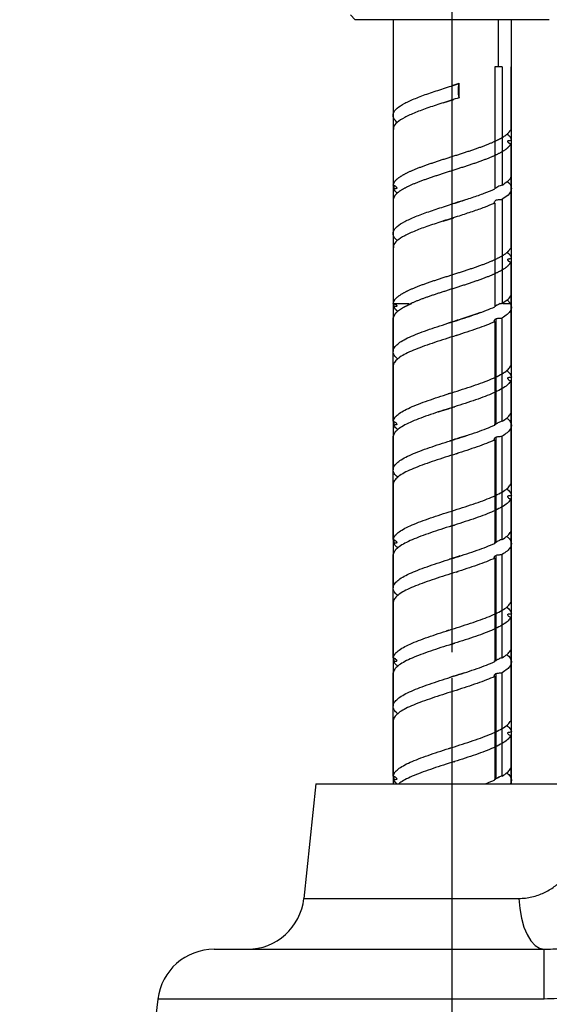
# Model space of a CAD drawing. Header units: millimetres. Extents: x 0 to 2970, y 0 to 2100.
# Tile 24 of 30: x 1748 to 1860, y 1366 to 1574. Entities that reach past the tile are written whole.
import ezdxf

# ---------------------------------------------------------------- set-up
doc = ezdxf.new("R2010")
doc.units = ezdxf.units.MM
doc.header["$LTSCALE"] = 10
doc.header["$PDSIZE"] = -1
doc.linetypes.add('CENTERX2', pattern=[20.32, 12.7, -2.54, 2.54, -2.54])
doc.linetypes.add('PHANTOM', pattern=[12.7, 6.35, -1.27, 1.27, -1.27, 1.27, -1.27])
for name, color, linetype in [('中心线', 1, 'CENTERX2'), ('双点划线', 9, 'PHANTOM'), ('尺寸线', 3, 'Continuous'), ('粗实线', 7, 'Continuous')]:
    doc.layers.add(name, color=color, linetype=linetype)
doc.styles.add('SLDTEXTSTYLE1', font='txt')
doc.dimstyles.new('SLDDIMSTYLE2', dxfattribs={"dimtxt": 35, "dimasz": 18, "dimexe": 15, "dimexo": 5.5, "dimgap": 8.75, "dimtad": 1, "dimrnd": 1e-09, "dimzin": 12, "dimdsep": 46, "dimtxsty": 'SLDTEXTSTYLE1', "dimcen": 0.09, "dimclrd": 3, "dimclre": 3, "dimclrt": 3, "dimadec": 0, "dimazin": 3, "dimtfac": 1, "dimtofl": 0, "dimtmove": 0, "dimatfit": 3, "dimfxl": 1, "dimfrac": 2, "dimtolj": 1, "dimtzin": 12, "dimarcsym": 0})

# ---------------------------------------------------------------- blocks, each defined once
blk = doc.blocks.new('_D_9')
at = {"layer": 'Defpoints', "color": 0, "transparency": 16777216}
for p in [(1685.92, 1584.33), (1823.21, 1584.33), (1815.86, 1134.33)]:
    blk.add_point(p, dxfattribs=at)
at = {"layer": '尺寸线', "color": 3, "lineweight": -2, "transparency": 16777216}
for p, q in [((1817.71, 1584.33), (1670.92, 1584.33)), ((1685.92, 1152.33), (1685.92, 1566.33)), ((1810.36, 1134.33), (1670.92, 1134.33))]:
    blk.add_line(p, q, dxfattribs=at)
at = {"layer": '尺寸线', "color": 3, "transparency": 16777216}
for points in [[(1682.92, 1566.33), (1688.92, 1566.33), (1685.92, 1584.33)], [(1682.92, 1152.33), (1688.92, 1152.33), (1685.92, 1134.33)]]:
    blk.add_solid(points, dxfattribs=at)
at = {"layer": '尺寸线', "color": 3, "transparency": 16777216, "insert": (1642.17, 1401.05), "char_height": 35, "attachment_point": 2, "rotation": 90, "style": 'SLDTEXTSTYLE1'}
blk.add_mtext('\\A1;450', dxfattribs=at)
blk = doc.blocks.new('_D_12')
at = {"layer": 'Defpoints', "color": 0, "transparency": 16777216}
for p in [(1839.36, 1804.33), (2089.36, 1511.58), (1839.36, 1435.14)]:
    blk.add_point(p, dxfattribs=at)
at = {"layer": '尺寸线', "color": 3, "lineweight": -2, "transparency": 16777216}
for p, q in [((1839.36, 1440.64), (1839.36, 1819.33)), ((2089.36, 1517.08), (2089.36, 1819.33)), ((2071.36, 1804.33), (1857.36, 1804.33))]:
    blk.add_line(p, q, dxfattribs=at)
at = {"layer": '尺寸线', "color": 3, "transparency": 16777216}
for points in [[(1857.36, 1807.33), (1857.36, 1801.33), (1839.36, 1804.33)], [(2071.36, 1807.33), (2071.36, 1801.33), (2089.36, 1804.33)]]:
    blk.add_solid(points, dxfattribs=at)
at = {"layer": '尺寸线', "color": 3, "transparency": 16777216, "insert": (1957.61, 1848.08), "char_height": 35, "attachment_point": 2, "style": 'SLDTEXTSTYLE1'}
blk.add_mtext('\\A1;250', dxfattribs=at)

msp = doc.modelspace()

# ---------------------------------------------------------------- linework, layer by layer
for p, q in [((1826.856284, 1501.053035), (1826.856284, 1479.200981)), ((1851.843284, 1476.93426), (1851.843121, 1498.786383)), ((1851.703868, 1497.982379), (1851.704006, 1476.131106)), ((1838.985914, 1495.384598), (1838.49446, 1495.228132)), ((1827.008567, 1489.390289), (1827.008562, 1488.631106)), ((1851.856284, 1466.700981), (1851.856284, 1488.553035)), ((1826.869284, 1464.43426), (1826.869447, 1486.286383)), ((1849.881975, 1464.43426), (1849.881788, 1486.286383)), ((1848.315353, 1485.482379), (1848.315407, 1463.631107)), ((1848.560866, 1486.091654), (1848.560812, 1463.826272)), ((1840.224813, 1482.579786), (1840.580397, 1482.692993)), ((1826.856284, 1476.053035), (1826.856284, 1454.200981)), ((1851.843284, 1451.93426), (1851.843121, 1473.786383)), ((1851.703868, 1472.982379), (1851.704006, 1451.131106)), ((1839.057138, 1467.259012), (1839.847141, 1467.510583)), ((1827.008567, 1464.390289), (1827.008562, 1463.631106)), ((1851.856284, 1441.700981), (1851.856284, 1463.553035)), ((1826.869284, 1439.43426), (1826.869447, 1461.286383)), ((1849.881975, 1439.43426), (1849.881788, 1461.286383)), ((1848.315353, 1460.482379), (1848.315407, 1438.631107)), ((1848.560866, 1461.091654), (1848.560812, 1438.826272)), ((1840.201889, 1457.57239), (1840.584037, 1457.694154)), ((1826.856284, 1451.053035), (1826.856284, 1429.200981)), ((1851.843284, 1426.93426), (1851.843121, 1448.786383)), ((1851.703868, 1447.982379), (1851.704006, 1426.131106)), ((1838.599283, 1445.261048), (1838.125069, 1445.110525)), ((1838.555555, 1442.098667), (1839.92802, 1442.536139)), ((1827.008567, 1439.390289), (1827.008562, 1438.631106)), ((1848.406027, 1438.767976), (1848.237157, 1438.679433)), ((1851.856284, 1416.700981), (1851.856284, 1438.553035)), ((1826.869284, 1414.43426), (1826.869447, 1436.286383)), ((1849.881975, 1414.43426), (1849.881788, 1436.286383)), ((1848.315353, 1435.482379), (1848.315407, 1413.631107)), ((1848.560866, 1436.091654), (1848.560812, 1413.826272)), ((1840.257629, 1432.590375), (1840.582574, 1432.693687)), ((1826.856284, 1426.053035), (1826.856284, 1412.83368)), ((1851.843202, 1412.83368), (1851.843121, 1423.786383)), ((1851.703868, 1422.982379), (1851.703932, 1412.83368)), ((1838.934083, 1420.368065), (1838.480549, 1420.223688)), ((1839.730921, 1417.47392), (1839.900459, 1417.527839)), ((1827.008567, 1414.390289), (1827.008562, 1413.631106)), ((1851.856284, 1412.83368), (1851.856284, 1413.553035)), ((1810.534932, 1412.83368), (1807.985698, 1388.579338)), ((1810.534932, 1412.83368), (1807.985698, 1388.579338)), ((1810.534932, 1412.83368), (1868.177636, 1412.83368)), ((1810.534932, 1412.83368), (1868.177636, 1412.83368)), ((1807.985698, 1388.579338), (1853.422204, 1388.579338)), ((1807.985698, 1388.579338), (1853.422204, 1388.579338)), ((1789.060305, 1377.83368), (1858.77328, 1377.83368)), ((1789.060305, 1377.83368), (1858.77328, 1377.83368)), ((1858.77328, 1367.296112), (1858.77328, 1377.83368)), ((1858.77328, 1367.296112), (1858.77328, 1377.83368)), ((1777.149751, 1367.296112), (1766.656284, 1281.83368)), ((1777.149751, 1367.296112), (1766.656284, 1281.83368)), ((1858.77328, 1367.296112), (1777.149751, 1367.296112)), ((1858.77328, 1367.296112), (1777.149751, 1367.296112))]:
    msp.add_line(p, q)
at = {"flags": 128}
msp.add_lwpolyline([(1853.422204, 1388.579338), (1853.614301, 1386.425496), (1853.979174, 1384.385794), (1854.504602, 1382.528543), (1855.172989, 1380.915942), (1855.96195, 1379.601998), (1856.845063, 1378.630715), (1857.792752, 1378.034621), (1858.77328, 1377.83368)], dxfattribs=at)
msp.add_lwpolyline([(1853.422204, 1388.579338), (1853.614301, 1386.425496), (1853.979174, 1384.385794), (1854.504602, 1382.528543), (1855.172989, 1380.915942), (1855.96195, 1379.601998), (1856.845063, 1378.630715), (1857.792752, 1378.034621), (1858.77328, 1377.83368)], dxfattribs=at)
for centre, start, end in [((1796.051435, 1389.83368), 270, 354), ((1796.051435, 1389.83368), 270, 354), ((1789.060305, 1365.83368), 90, 173), ((1789.060305, 1365.83368), 90, 173)]:
    msp.add_arc(centre, 12, start, end)
for points in [[(1826.86938, 1489.43426), (1826.945085, 1489.677944), (1827.096496, 1490.165313), (1827.848897, 1490.896366), (1828.958461, 1491.627419), (1830.426101, 1492.358472), (1832.192165, 1493.089525), (1834.199954, 1493.820577), (1836.38115, 1494.55163), (1838.662527, 1495.282683), (1840.967257, 1496.013736), (1843.217723, 1496.744789), (1845.338366, 1497.475842), (1847.257078, 1498.206895), (1848.911992, 1498.937948), (1850.237264, 1499.669001), (1851.226123, 1500.400054), (1851.544759, 1500.887422), (1851.704077, 1501.131106)], [(1851.704141, 1497.982379), (1851.544844, 1497.738713), (1851.226248, 1497.251379), (1850.23742, 1496.52038), (1848.912157, 1495.78938), (1847.257232, 1495.05838), (1845.33849, 1494.32738), (1843.217804, 1493.596381), (1840.967285, 1492.865381), (1838.662499, 1492.134381), (1836.381067, 1491.403382), (1834.199825, 1490.672382), (1832.192003, 1489.941382), (1830.425922, 1489.210382), (1828.958285, 1488.479383), (1827.848749, 1487.748383), (1827.096396, 1487.017383), (1826.945038, 1486.53005), (1826.869359, 1486.286383)], [(1826.86938, 1464.43426), (1826.945085, 1464.677944), (1827.096496, 1465.165313), (1827.848897, 1465.896366), (1828.958461, 1466.627419), (1830.426101, 1467.358472), (1832.192165, 1468.089525), (1834.199954, 1468.820577), (1836.38115, 1469.55163), (1838.662527, 1470.282683), (1840.967257, 1471.013736), (1843.217723, 1471.744789), (1845.338366, 1472.475842), (1847.257078, 1473.206895), (1848.911992, 1473.937948), (1850.237264, 1474.669001), (1851.226123, 1475.400054), (1851.544759, 1475.887422), (1851.704077, 1476.131106)], [(1851.704141, 1472.982379), (1851.544844, 1472.738713), (1851.226248, 1472.251379), (1850.23742, 1471.52038), (1848.912157, 1470.78938), (1847.257232, 1470.05838), (1845.33849, 1469.32738), (1843.217804, 1468.596381), (1840.967285, 1467.865381), (1838.662499, 1467.134381), (1836.381067, 1466.403382), (1834.199825, 1465.672382), (1832.192003, 1464.941382), (1830.425922, 1464.210382), (1828.958285, 1463.479383), (1827.848749, 1462.748383), (1827.096396, 1462.017383), (1826.945038, 1461.53005), (1826.869359, 1461.286383)], [(1826.86938, 1439.43426), (1826.945085, 1439.677944), (1827.096496, 1440.165313), (1827.848897, 1440.896366), (1828.958461, 1441.627419), (1830.426101, 1442.358472), (1832.192165, 1443.089525), (1834.199954, 1443.820577), (1836.38115, 1444.55163), (1838.662527, 1445.282683), (1840.967257, 1446.013736), (1843.217723, 1446.744789), (1845.338366, 1447.475842), (1847.257078, 1448.206895), (1848.911992, 1448.937948), (1850.237264, 1449.669001), (1851.226123, 1450.400054), (1851.544759, 1450.887422), (1851.704077, 1451.131106)], [(1851.704141, 1447.982379), (1851.544844, 1447.738713), (1851.226248, 1447.251379), (1850.23742, 1446.52038), (1848.912157, 1445.78938), (1847.257232, 1445.05838), (1845.33849, 1444.32738), (1843.217804, 1443.596381), (1840.967285, 1442.865381), (1838.662499, 1442.134381), (1836.381067, 1441.403382), (1834.199825, 1440.672382), (1832.192003, 1439.941382), (1830.425922, 1439.210382), (1828.958285, 1438.479383), (1827.848749, 1437.748383), (1827.096396, 1437.017383), (1826.945038, 1436.53005), (1826.869359, 1436.286383)], [(1826.86938, 1414.43426), (1826.945085, 1414.677944), (1827.096496, 1415.165313), (1827.848897, 1415.896366), (1828.958461, 1416.627419), (1830.426101, 1417.358472), (1832.192165, 1418.089525), (1834.199954, 1418.820577), (1836.38115, 1419.55163), (1838.662527, 1420.282683), (1840.967257, 1421.013736), (1843.217723, 1421.744789), (1845.338366, 1422.475842), (1847.257078, 1423.206895), (1848.911992, 1423.937948), (1850.237264, 1424.669001), (1851.226123, 1425.400054), (1851.544759, 1425.887422), (1851.704077, 1426.131106)]]:
    msp.add_open_spline(points, degree=3)
for points, knots in [([(1850.863455, 1500.188672), (1851.115197, 1499.964909), (1851.641074, 1499.497479), (1851.773945, 1499.03005), (1851.843209, 1498.786383)], [0, 0, 0, 0, 0.4787093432, 1, 1, 1, 1]), ([(1851.088348, 1498.591516), (1851.102613, 1498.625976), (1851.131727, 1498.696312), (1851.290398, 1498.731839), (1851.526106, 1498.744601), (1851.737252, 1498.77243), (1851.843121, 1498.786383)], [0, 0, 0, 0, 0.2423777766, 0.4947037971, 0.7466430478, 1, 1, 1, 1]), ([(1851.703868, 1497.982379), (1851.611009, 1498.009435), (1851.418836, 1498.065428), (1851.228249, 1498.238542), (1851.098123, 1498.433183), (1851.09165, 1498.538035), (1851.088348, 1498.591516)], [0, 0, 0, 0, 0.2293180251, 0.4745765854, 0.7320020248, 1, 1, 1, 1]), ([(1836.452325, 1491.420962), (1836.509444, 1491.440622), (1837.152698, 1491.662029), (1838.333634, 1492.028027), (1839.427929, 1492.377222), (1839.87555, 1492.52006)], [0, 0, 0, 0, 0.0544521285, 0.6132239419, 1, 1, 1, 1]), ([(1849.882072, 1489.43426), (1850.262966, 1489.677944), (1851.024755, 1490.165313), (1851.639007, 1490.896366), (1851.911529, 1491.408255), (1851.843454, 1491.67646), (1851.837231, 1491.700981)], [0, 0, 0, 0, 0.3225156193, 0.6450312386, 0.9675468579, 1, 1, 1, 1]), ([(1827.845033, 1477.61738), (1827.82175, 1477.633357), (1827.443374, 1477.893019), (1827.068086, 1478.396366), (1826.780927, 1479.127419), (1826.958779, 1479.858472), (1827.542752, 1480.589525), (1828.527363, 1481.320577), (1829.875675, 1482.05163), (1831.543316, 1482.782683), (1833.473893, 1483.513736), (1835.602457, 1484.244789), (1837.857482, 1484.975842), (1840.162541, 1485.706895), (1842.442016, 1486.437948), (1844.611824, 1487.169001), (1846.626381, 1487.900054), (1847.752409, 1488.387422), (1848.315423, 1488.631107)], [0, 0, 0, 0, 0.0043521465, 0.0707286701, 0.1371051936, 0.2034817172, 0.2698582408, 0.3362347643, 0.4026112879, 0.4689878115, 0.535364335, 0.6017408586, 0.6681173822, 0.7344939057, 0.8008704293, 0.8672469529, 0.9336234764, 1, 1, 1, 1]), ([(1826.869284, 1489.43426), (1826.963928, 1489.409693), (1827.173636, 1489.35526), (1827.399263, 1489.181527), (1827.570503, 1488.984346), (1827.606065, 1488.879692), (1827.624218, 1488.826272)], [0, 0, 0, 0, 0.21417325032, 0.47455584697, 0.7317926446, 1, 1, 1, 1]), ([(1827.849113, 1487.688672), (1827.752319, 1487.759132), (1827.320772, 1488.073277), (1827.144909, 1488.387422), (1827.008491, 1488.631106)], [0, 0, 0, 0, 0.22429347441, 1, 1, 1, 1]), ([(1827.624218, 1488.826272), (1827.622948, 1488.792267), (1827.620336, 1488.722364), (1827.500965, 1488.687221), (1827.299988, 1488.673336), (1827.105835, 1488.645202), (1827.008562, 1488.631106)], [0, 0, 0, 0, 0.2405992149, 0.4945969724, 0.7467879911, 1, 1, 1, 1]), ([(1848.245918, 1488.674972), (1848.242948, 1488.673025), (1848.229524, 1488.664229), (1848.277809, 1488.645607), (1848.315407, 1488.631107)], [0, 0, 0, 0, 0.2213137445, 1, 1, 1, 1]), ([(1848.560812, 1488.826272), (1848.491235, 1488.790713), (1848.383, 1488.735396), (1848.333196, 1488.718067), (1848.315407, 1488.711877)], [0, 0, 0, 0, 0.642829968, 1, 1, 1, 1]), ([(1849.881975, 1489.43426), (1849.768393, 1489.409693), (1849.516724, 1489.35526), (1849.169099, 1489.181527), (1848.833742, 1488.984346), (1848.653046, 1488.879692), (1848.560812, 1488.826272)], [0, 0, 0, 0, 0.2141732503, 0.474555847, 0.7317926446, 1, 1, 1, 1]), ([(1850.867535, 1490.11738), (1850.948752, 1490.058714), (1851.367299, 1489.756381), (1851.735853, 1489.210382), (1851.931024, 1488.479383), (1851.664852, 1487.748383), (1851.018123, 1487.017383), (1850.260586, 1486.53005), (1849.881817, 1486.286383)], [0, 0, 0, 0, 0.0459403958, 0.2367523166, 0.4275642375, 0.6183761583, 0.8091880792, 1, 1, 1, 1]), ([(1842.316944, 1486.403486), (1842.30363, 1486.398863), (1841.68152, 1486.182871), (1840.474667, 1485.809354), (1839.313626, 1485.438283), (1838.827412, 1485.282888)], [0, 0, 0, 0, 0.0125513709, 0.5864824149, 1, 1, 1, 1]), ([(1848.560866, 1486.091654), (1848.640033, 1486.126068), (1848.80176, 1486.196372), (1849.131127, 1486.231819), (1849.500321, 1486.244639), (1849.754454, 1486.272449), (1849.881788, 1486.286383)], [0, 0, 0, 0, 0.2422553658, 0.4948933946, 0.7469149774, 1, 1, 1, 1]), ([(1848.315713, 1485.482379), (1847.752702, 1485.238713), (1846.626681, 1484.751379), (1844.612104, 1484.02038), (1842.442261, 1483.28938), (1840.162736, 1482.55838), (1837.857623, 1481.827381), (1835.602526, 1481.096381), (1833.473952, 1480.365381), (1831.543159, 1479.634381), (1829.876114, 1478.903382), (1828.525436, 1478.172382), (1827.549599, 1477.441382), (1826.953629, 1476.734933), (1826.900511, 1476.272151), (1826.87536, 1476.053035)], [0, 0, 0, 0, 0.07752391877, 0.15504783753, 0.2325717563, 0.31009567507, 0.38761959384, 0.4651435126, 0.54266743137, 0.62019135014, 0.6977152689, 0.77523918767, 0.85276310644, 0.93028702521, 1, 1, 1, 1]), ([(1848.315353, 1485.482379), (1848.284816, 1485.509433), (1848.221634, 1485.56541), (1848.243222, 1485.738433), (1848.337852, 1485.933152), (1848.485512, 1486.038098), (1848.560866, 1486.091654)], [0, 0, 0, 0, 0.22926212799, 0.47436773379, 0.73176113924, 1, 1, 1, 1]), ([(1850.863455, 1475.188672), (1851.115197, 1474.964909), (1851.641074, 1474.497479), (1851.773945, 1474.03005), (1851.843209, 1473.786383)], [0, 0, 0, 0, 0.4787093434, 1, 1, 1, 1]), ([(1851.088348, 1473.591516), (1851.102613, 1473.625976), (1851.131727, 1473.696312), (1851.290398, 1473.731839), (1851.526106, 1473.744601), (1851.737252, 1473.77243), (1851.843121, 1473.786383)], [0, 0, 0, 0, 0.2423777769, 0.4947037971, 0.7466430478, 1, 1, 1, 1]), ([(1851.703868, 1472.982379), (1851.611009, 1473.009435), (1851.418836, 1473.065428), (1851.228249, 1473.238542), (1851.098123, 1473.433183), (1851.09165, 1473.538035), (1851.088348, 1473.591516)], [0, 0, 0, 0, 0.2293180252, 0.47457658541, 0.73200202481, 1, 1, 1, 1]), ([(1849.882072, 1464.43426), (1850.262966, 1464.677944), (1851.024755, 1465.165313), (1851.639007, 1465.896366), (1851.911529, 1466.408255), (1851.843454, 1466.67646), (1851.837231, 1466.700981)], [0, 0, 0, 0, 0.32251561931, 0.64503123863, 0.96754685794, 1, 1, 1, 1]), ([(1827.845033, 1452.61738), (1827.82175, 1452.633357), (1827.443374, 1452.893019), (1827.068086, 1453.396366), (1826.780927, 1454.127419), (1826.958779, 1454.858472), (1827.542752, 1455.589525), (1828.527363, 1456.320577), (1829.875675, 1457.05163), (1831.543316, 1457.782683), (1833.473893, 1458.513736), (1835.602457, 1459.244789), (1837.857482, 1459.975842), (1840.162541, 1460.706895), (1842.442016, 1461.437948), (1844.611824, 1462.169001), (1846.626381, 1462.900054), (1847.752409, 1463.387422), (1848.315423, 1463.631107)], [0, 0, 0, 0, 0.0043521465, 0.0707286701, 0.1371051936, 0.2034817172, 0.2698582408, 0.3362347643, 0.4026112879, 0.4689878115, 0.535364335, 0.6017408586, 0.6681173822, 0.7344939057, 0.8008704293, 0.8672469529, 0.9336234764, 1, 1, 1, 1]), ([(1826.869284, 1464.43426), (1826.963928, 1464.409693), (1827.173636, 1464.35526), (1827.399263, 1464.181527), (1827.570503, 1463.984346), (1827.606065, 1463.879692), (1827.624218, 1463.826272)], [0, 0, 0, 0, 0.21417325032, 0.47455584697, 0.7317926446, 1, 1, 1, 1]), ([(1827.849113, 1462.688672), (1827.752319, 1462.759132), (1827.320772, 1463.073277), (1827.144909, 1463.387422), (1827.008491, 1463.631106)], [0, 0, 0, 0, 0.22429347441, 1, 1, 1, 1]), ([(1827.624218, 1463.826272), (1827.622948, 1463.792267), (1827.620336, 1463.722364), (1827.500965, 1463.687221), (1827.299988, 1463.673336), (1827.105835, 1463.645202), (1827.008562, 1463.631106)], [0, 0, 0, 0, 0.2405992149, 0.4945969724, 0.7467879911, 1, 1, 1, 1]), ([(1848.245918, 1463.674972), (1848.242948, 1463.673025), (1848.229524, 1463.664229), (1848.277809, 1463.645607), (1848.315407, 1463.631107)], [0, 0, 0, 0, 0.2213137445, 1, 1, 1, 1]), ([(1848.560812, 1463.826272), (1848.491235, 1463.790713), (1848.383, 1463.735396), (1848.333196, 1463.718067), (1848.315407, 1463.711877)], [0, 0, 0, 0, 0.6428299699, 1, 1, 1, 1]), ([(1849.881975, 1464.43426), (1849.768393, 1464.409693), (1849.516724, 1464.35526), (1849.169099, 1464.181527), (1848.833742, 1463.984346), (1848.653046, 1463.879692), (1848.560812, 1463.826272)], [0, 0, 0, 0, 0.2141732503, 0.474555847, 0.7317926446, 1, 1, 1, 1]), ([(1850.867535, 1465.11738), (1850.948752, 1465.058714), (1851.367299, 1464.756381), (1851.735853, 1464.210382), (1851.931024, 1463.479383), (1851.664852, 1462.748383), (1851.018123, 1462.017383), (1850.260586, 1461.53005), (1849.881817, 1461.286383)], [0, 0, 0, 0, 0.0459403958, 0.2367523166, 0.4275642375, 0.6183761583, 0.8091880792, 1, 1, 1, 1]), ([(1848.560866, 1461.091654), (1848.640033, 1461.126068), (1848.80176, 1461.196372), (1849.131127, 1461.231819), (1849.500321, 1461.244639), (1849.754454, 1461.272449), (1849.881788, 1461.286383)], [0, 0, 0, 0, 0.2422553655, 0.4948933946, 0.7469149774, 1, 1, 1, 1]), ([(1848.315713, 1460.482379), (1847.752702, 1460.238713), (1846.626681, 1459.751379), (1844.612104, 1459.02038), (1842.442261, 1458.28938), (1840.162736, 1457.55838), (1837.857623, 1456.827381), (1835.602526, 1456.096381), (1833.473952, 1455.365381), (1831.543159, 1454.634381), (1829.876114, 1453.903382), (1828.525436, 1453.172382), (1827.549599, 1452.441382), (1826.953629, 1451.734933), (1826.900511, 1451.272151), (1826.87536, 1451.053035)], [0, 0, 0, 0, 0.07752391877, 0.15504783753, 0.2325717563, 0.31009567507, 0.38761959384, 0.4651435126, 0.54266743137, 0.62019135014, 0.6977152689, 0.77523918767, 0.85276310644, 0.93028702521, 1, 1, 1, 1]), ([(1840.948765, 1460.961982), (1840.836385, 1460.92525), (1840.140585, 1460.697827), (1839.413433, 1460.468246), (1838.803725, 1460.275746)], [0, 0, 0, 0, 0.1615122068, 1, 1, 1, 1]), ([(1848.315353, 1460.482379), (1848.284816, 1460.509433), (1848.221634, 1460.56541), (1848.243222, 1460.738433), (1848.337852, 1460.933152), (1848.485512, 1461.038098), (1848.560866, 1461.091654)], [0, 0, 0, 0, 0.229262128, 0.4743677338, 0.7317611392, 1, 1, 1, 1]), ([(1850.863455, 1450.188672), (1851.115197, 1449.964909), (1851.641074, 1449.497479), (1851.773945, 1449.03005), (1851.843209, 1448.786383)], [0, 0, 0, 0, 0.4787093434, 1, 1, 1, 1]), ([(1851.088348, 1448.591516), (1851.102613, 1448.625976), (1851.131727, 1448.696312), (1851.290398, 1448.731839), (1851.526106, 1448.744601), (1851.737252, 1448.77243), (1851.843121, 1448.786383)], [0, 0, 0, 0, 0.2423777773, 0.4947037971, 0.7466430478, 1, 1, 1, 1]), ([(1851.703868, 1447.982379), (1851.611009, 1448.009435), (1851.418836, 1448.065428), (1851.228249, 1448.238542), (1851.098123, 1448.433183), (1851.09165, 1448.538035), (1851.088348, 1448.591516)], [0, 0, 0, 0, 0.229318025, 0.4745765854, 0.7320020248, 1, 1, 1, 1]), ([(1849.882072, 1439.43426), (1850.262966, 1439.677944), (1851.024755, 1440.165313), (1851.639007, 1440.896366), (1851.911529, 1441.408255), (1851.843454, 1441.67646), (1851.837231, 1441.700981)], [0, 0, 0, 0, 0.32251561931, 0.64503123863, 0.96754685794, 1, 1, 1, 1]), ([(1827.845033, 1427.61738), (1827.82175, 1427.633357), (1827.443374, 1427.893019), (1827.068086, 1428.396366), (1826.780927, 1429.127419), (1826.958779, 1429.858472), (1827.542752, 1430.589525), (1828.527363, 1431.320577), (1829.875675, 1432.05163), (1831.543316, 1432.782683), (1833.473893, 1433.513736), (1835.602457, 1434.244789), (1837.857482, 1434.975842), (1840.162541, 1435.706895), (1842.442016, 1436.437948), (1844.611824, 1437.169001), (1846.626381, 1437.900054), (1847.752409, 1438.387422), (1848.315423, 1438.631107)], [0, 0, 0, 0, 0.0043521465, 0.0707286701, 0.1371051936, 0.2034817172, 0.2698582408, 0.3362347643, 0.4026112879, 0.4689878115, 0.535364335, 0.6017408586, 0.6681173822, 0.7344939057, 0.8008704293, 0.8672469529, 0.9336234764, 1, 1, 1, 1]), ([(1826.869284, 1439.43426), (1826.963928, 1439.409693), (1827.173636, 1439.35526), (1827.399263, 1439.181527), (1827.570503, 1438.984346), (1827.606065, 1438.879692), (1827.624218, 1438.826272)], [0, 0, 0, 0, 0.2141732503, 0.474555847, 0.7317926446, 1, 1, 1, 1]), ([(1827.849113, 1437.688672), (1827.752319, 1437.759132), (1827.320772, 1438.073277), (1827.144909, 1438.387422), (1827.008491, 1438.631106)], [0, 0, 0, 0, 0.2242934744, 1, 1, 1, 1]), ([(1827.624218, 1438.826272), (1827.622948, 1438.792267), (1827.620336, 1438.722364), (1827.500965, 1438.687221), (1827.299988, 1438.673336), (1827.105835, 1438.645202), (1827.008562, 1438.631106)], [0, 0, 0, 0, 0.2405992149, 0.4945969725, 0.7467879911, 1, 1, 1, 1]), ([(1848.245918, 1438.674972), (1848.242948, 1438.673025), (1848.229524, 1438.664229), (1848.277809, 1438.645607), (1848.315407, 1438.631107)], [0, 0, 0, 0, 0.2213137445, 1, 1, 1, 1]), ([(1848.560812, 1438.826272), (1848.491235, 1438.790713), (1848.383, 1438.735396), (1848.333196, 1438.718067), (1848.315407, 1438.711877)], [0, 0, 0, 0, 0.6428299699, 1, 1, 1, 1]), ([(1849.881975, 1439.43426), (1849.768393, 1439.409693), (1849.516724, 1439.35526), (1849.169099, 1439.181527), (1848.833742, 1438.984346), (1848.653046, 1438.879692), (1848.560812, 1438.826272)], [0, 0, 0, 0, 0.2141732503, 0.474555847, 0.7317926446, 1, 1, 1, 1]), ([(1849.218903, 1439.19949), (1849.209027, 1439.192406), (1849.146041, 1439.147233), (1849.036658, 1439.09463), (1848.944427, 1439.050275)], [0, 0, 0, 0, 0.1568097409, 1, 1, 1, 1]), ([(1850.867535, 1440.11738), (1850.948752, 1440.058714), (1851.367299, 1439.756381), (1851.735853, 1439.210382), (1851.931024, 1438.479383), (1851.664852, 1437.748383), (1851.018123, 1437.017383), (1850.260586, 1436.53005), (1849.881817, 1436.286383)], [0, 0, 0, 0, 0.0459403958, 0.2367523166, 0.4275642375, 0.6183761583, 0.8091880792, 1, 1, 1, 1]), ([(1841.864464, 1436.257473), (1841.365338, 1436.095346), (1840.373412, 1435.773147), (1839.344908, 1435.447065), (1838.833936, 1435.285064)], [0, 0, 0, 0, 0.5031885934, 1, 1, 1, 1]), ([(1848.560866, 1436.091654), (1848.640033, 1436.126068), (1848.80176, 1436.196372), (1849.131127, 1436.231819), (1849.500321, 1436.244639), (1849.754454, 1436.272449), (1849.881788, 1436.286383)], [0, 0, 0, 0, 0.2422553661, 0.4948933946, 0.7469149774, 1, 1, 1, 1]), ([(1848.315713, 1435.482379), (1847.752702, 1435.238713), (1846.626681, 1434.751379), (1844.612104, 1434.02038), (1842.442261, 1433.28938), (1840.162736, 1432.55838), (1837.857623, 1431.827381), (1835.602526, 1431.096381), (1833.473952, 1430.365381), (1831.543159, 1429.634381), (1829.876114, 1428.903382), (1828.525436, 1428.172382), (1827.549599, 1427.441382), (1826.953629, 1426.734933), (1826.900511, 1426.272151), (1826.87536, 1426.053035)], [0, 0, 0, 0, 0.0775239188, 0.1550478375, 0.2325717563, 0.3100956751, 0.3876195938, 0.4651435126, 0.5426674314, 0.6201913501, 0.6977152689, 0.7752391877, 0.8527631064, 0.9302870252, 1, 1, 1, 1]), ([(1848.315353, 1435.482379), (1848.284816, 1435.509433), (1848.221634, 1435.56541), (1848.243222, 1435.738433), (1848.337852, 1435.933152), (1848.485512, 1436.038098), (1848.560866, 1436.091654)], [0, 0, 0, 0, 0.2292621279, 0.4743677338, 0.7317611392, 1, 1, 1, 1]), ([(1850.863455, 1425.188672), (1851.115197, 1424.964909), (1851.641074, 1424.497479), (1851.773945, 1424.03005), (1851.843209, 1423.786383)], [0, 0, 0, 0, 0.4787093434, 1, 1, 1, 1]), ([(1851.088348, 1423.591516), (1851.102613, 1423.625976), (1851.131727, 1423.696312), (1851.290398, 1423.731839), (1851.526106, 1423.744601), (1851.737252, 1423.77243), (1851.843121, 1423.786383)], [0, 0, 0, 0, 0.2423777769, 0.4947037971, 0.7466430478, 1, 1, 1, 1]), ([(1851.704141, 1422.982379), (1851.544844, 1422.738713), (1851.226248, 1422.251379), (1850.23742, 1421.52038), (1848.912157, 1420.78938), (1847.257232, 1420.05838), (1845.33849, 1419.32738), (1843.217806, 1418.596381), (1840.967277, 1417.865381), (1838.662528, 1417.134381), (1836.380959, 1416.403382), (1834.200229, 1415.672382), (1832.190495, 1414.941382), (1830.431548, 1414.210382), (1828.995408, 1413.507815), (1828.343515, 1413.048914), (1828.037764, 1412.83368)], [0, 0, 0, 0, 0.0720289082, 0.1440578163, 0.2160867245, 0.2881156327, 0.3601445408, 0.432173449, 0.5042023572, 0.5762312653, 0.6482601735, 0.7202890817, 0.7923179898, 0.864346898, 0.9363758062, 1, 1, 1, 1]), ([(1851.703868, 1422.982379), (1851.611009, 1423.009435), (1851.418836, 1423.065428), (1851.228249, 1423.238542), (1851.098123, 1423.433183), (1851.09165, 1423.538035), (1851.088348, 1423.591516)], [0, 0, 0, 0, 0.2293180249, 0.4745765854, 0.7320020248, 1, 1, 1, 1]), ([(1849.882072, 1414.43426), (1850.262966, 1414.677944), (1851.024755, 1415.165313), (1851.639007, 1415.896366), (1851.911529, 1416.408255), (1851.843454, 1416.67646), (1851.837231, 1416.700981)], [0, 0, 0, 0, 0.3225156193, 0.6450312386, 0.9675468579, 1, 1, 1, 1]), ([(1826.869284, 1414.43426), (1826.963928, 1414.409693), (1827.173636, 1414.35526), (1827.399263, 1414.181527), (1827.570503, 1413.984346), (1827.606065, 1413.879692), (1827.624218, 1413.826272)], [0, 0, 0, 0, 0.2141732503, 0.474555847, 0.7317926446, 1, 1, 1, 1]), ([(1827.658736, 1412.83368), (1827.62919, 1412.855804), (1827.274215, 1413.121613), (1827.135584, 1413.387422), (1827.008491, 1413.631106)], [0, 0, 0, 0, 0.0832349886, 1, 1, 1, 1]), ([(1827.624218, 1413.826272), (1827.622948, 1413.792267), (1827.620336, 1413.722364), (1827.500965, 1413.687221), (1827.299988, 1413.673336), (1827.105835, 1413.645202), (1827.008562, 1413.631106)], [0, 0, 0, 0, 0.2405992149, 0.4945969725, 0.7467879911, 1, 1, 1, 1]), ([(1846.391799, 1412.83368), (1846.452215, 1412.855804), (1847.17806, 1413.121613), (1847.771436, 1413.387422), (1848.315423, 1413.631107)], [0, 0, 0, 0, 0.0832350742, 1, 1, 1, 1]), ([(1848.245918, 1413.674972), (1848.242948, 1413.673025), (1848.229524, 1413.664229), (1848.277809, 1413.645607), (1848.315407, 1413.631107)], [0, 0, 0, 0, 0.2213137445, 1, 1, 1, 1]), ([(1848.560812, 1413.826272), (1848.491235, 1413.790713), (1848.383, 1413.735396), (1848.333196, 1413.718067), (1848.315407, 1413.711877)], [0, 0, 0, 0, 0.6428299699, 1, 1, 1, 1]), ([(1849.881975, 1414.43426), (1849.768393, 1414.409693), (1849.516724, 1414.35526), (1849.169099, 1414.181527), (1848.833742, 1413.984346), (1848.653046, 1413.879692), (1848.560812, 1413.826272)], [0, 0, 0, 0, 0.2141732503, 0.474555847, 0.7317926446, 1, 1, 1, 1]), ([(1849.239302, 1414.208779), (1849.221197, 1414.1952), (1849.148441, 1414.140632), (1849.014364, 1414.077356), (1848.913651, 1414.029826)], [0, 0, 0, 0, 0.24884005, 1, 1, 1, 1]), ([(1850.867535, 1415.11738), (1850.948802, 1415.058714), (1851.36761, 1414.756381), (1851.729369, 1414.210382), (1851.945598, 1413.507815), (1851.731384, 1413.048914), (1851.630913, 1412.83368)], [0, 0, 0, 0, 0.07706681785, 0.39716130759, 0.71725579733, 1, 1, 1, 1]), ([(1853.422204, 1388.579338), (1853.887247, 1388.595279), (1854.835921, 1388.627799), (1856.214062, 1388.880897), (1857.508076, 1389.260945), (1858.715924, 1389.759927), (1859.84369, 1390.353431), (1861.231778, 1391.254114), (1862.758844, 1392.542888), (1864.336438, 1394.272599), (1865.180986, 1395.538913), (1865.614774, 1396.189334)], [0, 0, 0, 0, 0.08051332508, 0.16424476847, 0.25186483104, 0.330729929, 0.41389420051, 0.50161318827, 0.66279955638, 0.82680272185, 1, 1, 1, 1]), ([(1853.422204, 1388.579338), (1853.887247, 1388.595279), (1854.835921, 1388.627799), (1856.214062, 1388.880897), (1857.508076, 1389.260945), (1858.715924, 1389.759927), (1859.84369, 1390.353431), (1861.231778, 1391.254114), (1862.758844, 1392.542888), (1864.336438, 1394.272599), (1865.180986, 1395.538913), (1865.614774, 1396.189334)], [0, 0, 0, 0, 0.0805133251, 0.1642447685, 0.251864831, 0.330729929, 0.4138942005, 0.5016131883, 0.6627995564, 0.8268027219, 1, 1, 1, 1]), ([(1858.77328, 1377.83368), (1859.97935, 1377.869719), (1862.396181, 1377.941938), (1866.002242, 1378.527769), (1869.565139, 1379.468847), (1873.019158, 1380.793416), (1876.333126, 1382.480317), (1879.400295, 1384.484574), (1882.265251, 1386.782301), (1883.93493, 1388.527377), (1884.783349, 1389.414109)], [0, 0, 0, 0, 0.1230594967, 0.2465976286, 0.3720277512, 0.4990065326, 0.6241057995, 0.7519463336, 0.8739556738, 1, 1, 1, 1]), ([(1858.77328, 1377.83368), (1859.97935, 1377.869719), (1862.396181, 1377.941938), (1866.002242, 1378.527769), (1869.565139, 1379.468847), (1873.019158, 1380.793416), (1876.333126, 1382.480317), (1879.400295, 1384.484574), (1882.265251, 1386.782301), (1883.93493, 1388.527377), (1884.783349, 1389.414109)], [0, 0, 0, 0, 0.1230594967, 0.2465976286, 0.3720277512, 0.4990065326, 0.6241057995, 0.7519463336, 0.8739556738, 1, 1, 1, 1]), ([(1893.701087, 1382.846973), (1892.006817, 1381.125946), (1888.584898, 1377.649983), (1882.463464, 1373.492911), (1876.236496, 1370.48524), (1870.160399, 1368.582002), (1864.481454, 1367.495413), (1860.664254, 1367.362135), (1858.77328, 1367.296112)], [0, 0, 0, 0, 0.18421563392, 0.37206056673, 0.56130879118, 0.70954033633, 0.85611132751, 1, 1, 1, 1]), ([(1893.701087, 1382.846973), (1892.006817, 1381.125946), (1888.584898, 1377.649983), (1882.463464, 1373.492911), (1876.236496, 1370.48524), (1870.160399, 1368.582002), (1864.481454, 1367.495413), (1860.664254, 1367.362135), (1858.77328, 1367.296112)], [0, 0, 0, 0, 0.1842156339, 0.3720605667, 0.5613087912, 0.7095403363, 0.8561113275, 1, 1, 1, 1])]:
    msp.add_open_spline(points, degree=3, knots=knots)
at = {"layer": '中心线'}
msp.add_line((1839.356285, 1112.54618), (1839.356283, 1435.141237), dxfattribs=at)
at = {"layer": '双点划线'}
for p, q in [((1817.856284, 1575.33368), (1818.856284, 1574.33368)), ((1859.856284, 1574.33368), (1818.856284, 1574.33368)), ((1826.856284, 1574.33368), (1826.856284, 1564.33368)), ((1851.837224, 1564.33368), (1851.837224, 1574.33368)), ((1851.856284, 1564.33368), (1851.856284, 1574.33368)), ((1826.869364, 1564.33368), (1826.856284, 1564.33368)), ((1826.869364, 1564.33368), (1826.869364, 1539.359904)), ((1851.704055, 1564.33368), (1851.856284, 1564.33368)), ((1851.704357, 1564.33368), (1851.704283, 1551.056492)), ((1851.843204, 1551.859904), (1851.843204, 1564.33368)), ((1851.843204, 1526.859904), (1851.843204, 1548.859904)), ((1851.704267, 1548.056493), (1851.704145, 1526.056499)), ((1827.008488, 1539.309145), (1827.008488, 1538.556502)), ((1826.869364, 1536.359904), (1826.869364, 1514.359904)), ((1851.843204, 1501.93426), (1851.843204, 1523.859904)), ((1851.704128, 1523.056499), (1851.704006, 1501.131106)), ((1827.008488, 1514.33368), (1827.008488, 1513.631113)), ((1829.26679, 1514.33368), (1830.233357, 1514.33368)), ((1830.583357, 1514.33368), (1830.751157, 1514.33368)), ((1826.869284, 1489.43426), (1826.869448, 1511.286383)), ((1839.356284, 1205.83368), (1839.356284, 1377.83368))]:
    msp.add_line(p, q, dxfattribs=at)
for points, knots in [([(1826.869364, 1539.359904), (1826.975719, 1539.663069), (1827.188358, 1540.269201), (1828.311533, 1541.177067), (1830.040459, 1542.127876), (1832.440057, 1543.124975), (1835.413717, 1544.166131), (1838.657283, 1545.207604), (1841.94875, 1546.249286), (1845.062711, 1547.291268), (1847.676177, 1548.289302), (1849.665701, 1549.242622), (1851.074354, 1550.149786), (1851.494193, 1550.754299), (1851.704088, 1551.056519)], [0, 0, 0, 0, 0.077681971, 0.1553128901, 0.2329055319, 0.3219222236, 0.4109416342, 0.4999664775, 0.5889994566, 0.6780432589, 0.7671005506, 0.8447776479, 0.9223981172, 1, 1, 1, 1]), ([(1850.941247, 1550.147541), (1851.103559, 1550.021453), (1851.655599, 1549.59261), (1851.765568, 1549.163117), (1851.843204, 1548.859904)], [0, 0, 0, 0, 0.2940206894, 1, 1, 1, 1]), ([(1851.704267, 1548.056468), (1851.597055, 1548.090669), (1851.348281, 1548.170027), (1851.132871, 1548.425386), (1851.058044, 1548.657181), (1851.150464, 1548.778799), (1851.374598, 1548.812568), (1851.63563, 1548.827874), (1851.80773, 1548.85443), (1851.843204, 1548.859904)], [0, 0, 0, 0, 0.1393131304, 0.3232613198, 0.5113453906, 0.6582032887, 0.8049295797, 0.9597910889, 1, 1, 1, 1]), ([(1851.704087, 1548.056517), (1851.494193, 1547.754298), (1851.074353, 1547.149785), (1849.6657, 1546.242622), (1847.676176, 1545.289302), (1845.062711, 1544.291268), (1841.94875, 1543.249286), (1838.657283, 1542.207604), (1835.413717, 1541.166131), (1832.440057, 1540.124975), (1830.040459, 1539.127876), (1828.311533, 1538.177067), (1827.188358, 1537.269201), (1826.975719, 1536.663069), (1826.869364, 1536.359904)], [0, 0, 0, 0, 0.0776018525, 0.1552222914, 0.2328993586, 0.3219566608, 0.4110004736, 0.5000334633, 0.5890583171, 0.6780777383, 0.7670944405, 0.8446870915, 0.9223180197, 1, 1, 1, 1]), ([(1826.869364, 1539.359904), (1826.992365, 1539.323162), (1827.271066, 1539.23991), (1827.531555, 1538.977113), (1827.651403, 1538.748023), (1827.599722, 1538.634357), (1827.410226, 1538.603474), (1827.179146, 1538.585841), (1827.029423, 1538.560101), (1827.008488, 1538.556502)], [0, 0, 0, 0, 0.1472748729, 0.3337011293, 0.5238603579, 0.6710134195, 0.8179676, 0.9745485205, 1, 1, 1, 1]), ([(1827.771319, 1537.64754), (1827.770177, 1537.648301), (1827.315605, 1537.951401), (1827.161853, 1538.254332), (1827.008488, 1538.556502)], [0, 0, 0, 0, 0.0025121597, 1, 1, 1, 1]), ([(1826.869364, 1514.359904), (1826.975719, 1514.663069), (1827.188358, 1515.269201), (1828.311533, 1516.177067), (1830.040459, 1517.127876), (1832.440057, 1518.124975), (1835.413717, 1519.166131), (1838.657283, 1520.207604), (1841.94875, 1521.249286), (1845.062711, 1522.291268), (1847.676173, 1523.289301), (1849.665693, 1524.242619), (1851.074344, 1525.149778), (1851.494186, 1525.754288), (1851.704082, 1526.056507)], [0, 0, 0, 0, 0.0776820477, 0.1553130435, 0.2329057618, 0.3219225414, 0.4109420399, 0.4999669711, 0.5890000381, 0.6780439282, 0.7671013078, 0.8447781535, 0.9223983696, 1, 1, 1, 1]), ([(1850.941248, 1525.14754), (1851.103559, 1525.021452), (1851.655599, 1524.59261), (1851.765568, 1524.163117), (1851.843204, 1523.859904)], [0, 0, 0, 0, 0.2940201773, 1, 1, 1, 1]), ([(1851.704128, 1523.056493), (1851.596968, 1523.09069), (1851.34826, 1523.170058), (1851.13287, 1523.425385), (1851.058044, 1523.657181), (1851.150464, 1523.778799), (1851.374598, 1523.812568), (1851.63563, 1523.827874), (1851.80773, 1523.85443), (1851.843204, 1523.859904)], [0, 0, 0, 0, 0.139266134, 0.3232243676, 0.5113187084, 0.6581846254, 0.8049189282, 0.9597888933, 1, 1, 1, 1]), ([(1851.704082, 1523.056506), (1851.494186, 1522.754287), (1851.074345, 1522.149778), (1849.665682, 1521.242617), (1847.67621, 1520.289304), (1845.062547, 1519.291254), (1841.949358, 1518.249336), (1838.742238, 1517.235001), (1835.678381, 1516.249507), (1832.875785, 1515.291694), (1831.347522, 1514.653027), (1830.583357, 1514.33368)], [0, 0, 0, 0, 0.1040407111, 0.2081063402, 0.3122478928, 0.431647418, 0.5510288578, 0.670395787, 0.7802702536, 0.890130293, 1, 1, 1, 1]), ([(1826.869364, 1514.359904), (1826.879225, 1514.358172), (1826.898957, 1514.354705), (1826.937702, 1514.346462), (1826.965713, 1514.338796), (1826.984408, 1514.33368)], [0, 0, 0, 0, 0.2493652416, 0.4989989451, 1, 1, 1, 1]), ([(1826.984408, 1514.33368), (1826.999288, 1514.33368), (1827.089528, 1514.33368), (1827.300592, 1514.33368), (1827.831964, 1514.33368), (1828.447273, 1514.33368), (1828.966717, 1514.33368), (1829.26679, 1514.33368)], [0, 0, 0, 0, 0.0099876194, 0.0605666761, 0.1533228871, 0.510889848, 1, 1, 1, 1]), ([(1827.856719, 1512.682879), (1827.757179, 1512.755271), (1827.322573, 1513.071347), (1827.145222, 1513.387424), (1827.008492, 1513.631107)], [0, 0, 0, 0, 0.2290356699, 1, 1, 1, 1]), ([(1827.169957, 1514.333672), (1827.285402, 1514.251697), (1827.516007, 1514.087947), (1827.641956, 1513.838603), (1827.617006, 1513.713974), (1827.450781, 1513.679201), (1827.219953, 1513.666524), (1827.051839, 1513.638323), (1827.008496, 1513.631052)], [0, 0, 0, 0, 0.2158314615, 0.4311324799, 0.597636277, 0.7640259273, 0.939160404, 1, 1, 1, 1]), ([(1829.602233, 1513.775433), (1829.609927, 1513.780259), (1829.846137, 1513.928388), (1830.211157, 1514.108914), (1830.654029, 1514.29419), (1830.723469, 1514.32324)], [0, 0, 0, 0, 0.0276085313, 0.8475336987, 1, 1, 1, 1])]:
    msp.add_open_spline(points, degree=3, knots=knots, dxfattribs=at)
msp.add_open_spline([(1830.751157, 1514.33368), (1830.202582, 1514.079738), (1829.105433, 1513.571856), (1827.926613, 1512.810032), (1827.110357, 1512.048207), (1826.949692, 1511.540325), (1826.869359, 1511.286383)], degree=3, dxfattribs=at)
at = {"layer": '粗实线'}
for p, q in [((1826.856284, 1574.33368), (1826.856284, 1554.127671)), ((1849.148545, 1564.33368), (1849.148545, 1574.33368)), ((1851.856284, 1541.627671), (1851.856284, 1574.33368)), ((1849.881883, 1564.33368), (1848.315437, 1564.33368)), ((1848.315437, 1564.33368), (1848.315437, 1538.556502)), ((1849.881883, 1564.33368), (1849.881883, 1539.359904)), ((1840.76365, 1560.826873), (1839.459844, 1560.410767)), ((1840.786751, 1557.83368), (1840.786751, 1560.83368)), ((1837.462482, 1556.771094), (1839.649825, 1557.470382)), ((1826.856284, 1551.127671), (1826.856284, 1529.127671)), ((1848.954816, 1538.98629), (1848.836491, 1538.920018)), ((1851.856284, 1516.627671), (1851.856284, 1538.627671)), ((1849.881883, 1536.359904), (1849.881883, 1514.359904)), ((1848.315437, 1535.556502), (1848.315437, 1513.631113)), ((1837.462482, 1531.771094), (1839.649825, 1532.470382)), ((1826.856284, 1526.127671), (1826.856284, 1504.200981)), ((1848.524826, 1513.823322), (1848.268194, 1513.693823)), ((1849.506238, 1514.33368), (1849.745984, 1514.33368)), ((1850.933693, 1515.123407), (1851.660221, 1514.33368)), ((1851.856284, 1491.700981), (1851.856284, 1513.553672)), ((1849.881975, 1489.43426), (1849.881787, 1511.286383)), ((1848.315353, 1510.482379), (1848.315407, 1488.631107)), ((1848.560865, 1511.091654), (1848.560812, 1488.826272)), ((1840.176284, 1507.564128), (1840.5778, 1507.692164)), ((1839.356284, 1205.83368), (1839.356284, 1377.83368))]:
    msp.add_line(p, q, dxfattribs=at)
msp.add_arc((1845.991775, 1559.33368), 5.416851, 163.92391057, 196.07608943, dxfattribs=at)
for points, knots in [([(1827.755347, 1552.640485), (1827.694657, 1552.683399), (1827.20556, 1553.029234), (1826.863871, 1553.677026), (1826.819137, 1554.627889), (1827.601211, 1555.624972), (1829.20059, 1556.666132), (1831.497479, 1557.707604), (1834.326906, 1558.749284), (1837.506795, 1559.791275), (1839.693378, 1560.486194), (1840.786751, 1560.83368)], [0, 0, 0, 0, 0.0157015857, 0.1265369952, 0.2373177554, 0.3644088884, 0.4915039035, 0.6186066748, 0.7457210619, 0.8728509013, 1, 1, 1, 1]), ([(1840.786751, 1557.83368), (1839.693413, 1557.486194), (1837.506902, 1556.791275), (1834.326479, 1555.749283), (1831.499078, 1554.707605), (1829.194619, 1553.666129), (1827.623494, 1552.624984), (1826.873709, 1551.778284), (1826.922554, 1551.279648), (1826.937442, 1551.127671)], [0, 0, 0, 0, 0.1553630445, 0.3107025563, 0.4660231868, 0.6213296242, 0.7766265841, 0.9319188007, 1, 1, 1, 1]), ([(1849.881883, 1539.359904), (1850.335433, 1539.663072), (1851.242234, 1540.269208), (1851.835465, 1541.024923), (1851.790163, 1541.477467), (1851.775126, 1541.627671)], [0, 0, 0, 0, 0.4006703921, 0.8010774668, 1, 1, 1, 1]), ([(1827.755347, 1527.640485), (1827.694657, 1527.683399), (1827.20556, 1528.029234), (1826.86387, 1528.677026), (1826.819143, 1529.627889), (1827.601185, 1530.624972), (1829.200688, 1531.666132), (1831.497115, 1532.707604), (1834.328264, 1533.749286), (1837.501726, 1534.791268), (1840.66493, 1535.7893), (1843.589648, 1536.742617), (1846.192242, 1537.649775), (1847.607761, 1538.254284), (1848.315437, 1538.556502)], [0, 0, 0, 0, 0.0117834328, 0.0949611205, 0.178097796, 0.2734747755, 0.3688546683, 0.4642403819, 0.5596348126, 0.6550408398, 0.7504613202, 0.8336879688, 0.9168539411, 1, 1, 1, 1]), ([(1849.881883, 1539.359904), (1849.731958, 1539.32324), (1849.392251, 1539.240165), (1848.932012, 1538.975761), (1848.567314, 1538.752673), (1848.358907, 1538.659207), (1848.327475, 1538.645159), (1848.325992, 1538.644496)], [0, 0, 0, 0, 0.2171232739, 0.4919663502, 0.7723128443, 0.9892565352, 1, 1, 1, 1]), ([(1850.957221, 1540.140485), (1850.965168, 1540.135282), (1851.503244, 1539.782998), (1851.834706, 1539.127859), (1851.89006, 1538.177071), (1851.258453, 1537.2692), (1850.34084, 1536.663069), (1849.881883, 1536.359904)], [0, 0, 0, 0, 0.0041282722, 0.2795028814, 0.5195370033, 0.7596895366, 1, 1, 1, 1]), ([(1841.910881, 1536.202177), (1841.775021, 1536.156166), (1840.981235, 1535.887339), (1840.115436, 1535.616249), (1839.397823, 1535.391557)], [0, 0, 0, 0, 0.1711547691, 1, 1, 1, 1]), ([(1848.315437, 1535.556502), (1848.28062, 1535.593385), (1848.201651, 1535.677039), (1848.286479, 1535.941234), (1848.521921, 1536.170867), (1848.891557, 1536.284011), (1849.320847, 1536.313719), (1849.66755, 1536.330614), (1849.854948, 1536.356223), (1849.881883, 1536.359904)], [0, 0, 0, 0, 0.1471663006, 0.3337862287, 0.5242057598, 0.6709237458, 0.8174387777, 0.9737596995, 1, 1, 1, 1]), ([(1848.315437, 1535.556502), (1847.607761, 1535.254284), (1846.19224, 1534.649775), (1843.589655, 1533.742617), (1840.664903, 1532.7893), (1837.501841, 1531.791268), (1834.327835, 1530.749285), (1831.498715, 1529.707605), (1829.194717, 1528.666129), (1827.623467, 1527.624984), (1826.873711, 1526.778284), (1826.922555, 1526.279648), (1826.937442, 1526.127671)], [0, 0, 0, 0, 0.09626549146, 0.19255403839, 0.28891283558, 0.39938950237, 0.50984943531, 0.62029594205, 0.73073235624, 0.84116203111, 0.95158833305, 1, 1, 1, 1]), ([(1849.881883, 1514.359904), (1850.335433, 1514.663072), (1851.242234, 1515.269208), (1851.835465, 1516.024923), (1851.790163, 1516.477467), (1851.775126, 1516.627671)], [0, 0, 0, 0, 0.4006703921, 0.8010774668, 1, 1, 1, 1]), ([(1827.845033, 1502.61738), (1827.82175, 1502.633358), (1827.443373, 1502.89302), (1827.068085, 1503.396367), (1826.780927, 1504.12742), (1826.95878, 1504.858473), (1827.542754, 1505.589527), (1828.527367, 1506.32058), (1829.87568, 1507.051633), (1831.543324, 1507.782687), (1833.473903, 1508.51374), (1835.602468, 1509.244793), (1837.857495, 1509.975847), (1840.162556, 1510.7069), (1842.442031, 1511.437953), (1844.611836, 1512.169006), (1846.626387, 1512.900057), (1847.752411, 1513.387424), (1848.315422, 1513.631107)], [0, 0, 0, 0, 0.004352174, 0.070728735, 0.137105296, 0.203481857, 0.269858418, 0.336234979, 0.40261154, 0.468988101, 0.535364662, 0.601741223, 0.668117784, 0.734494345, 0.800870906, 0.867247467, 0.9336237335, 1, 1, 1, 1]), ([(1849.50623, 1514.333673), (1849.331899, 1514.251671), (1848.983665, 1514.087869), (1848.602768, 1513.838886), (1848.33101, 1513.713178), (1848.273, 1513.692919), (1848.244004, 1513.682794)], [0, 0, 0, 0, 0.2824923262, 0.5642903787, 0.7822198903, 1, 1, 1, 1]), ([(1849.048682, 1514.107006), (1848.988912, 1514.069), (1848.851148, 1513.9814), (1848.642787, 1513.880465), (1848.524826, 1513.823322)], [0, 0, 0, 0, 0.43386262, 1, 1, 1, 1]), ([(1849.881883, 1514.359904), (1849.870534, 1514.358172), (1849.847823, 1514.354705), (1849.802415, 1514.346462), (1849.768572, 1514.338796), (1849.745984, 1514.33368)], [0, 0, 0, 0, 0.2493652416, 0.4989989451, 1, 1, 1, 1]), ([(1850.124592, 1514.33368), (1850.3091, 1514.33368), (1850.545511, 1514.33368), (1850.966027, 1514.33368), (1851.203284, 1514.33368), (1851.377196, 1514.33368), (1851.544961, 1514.33368), (1851.631787, 1514.33368), (1851.660221, 1514.33368)], [0, 0, 0, 0, 0.63805749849, 0.81754314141, 0.88100064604, 0.94489504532, 0.98195354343, 1, 1, 1, 1]), ([(1845.246545, 1512.412147), (1845.140057, 1512.370972), (1844.040235, 1511.945717), (1841.760662, 1511.209084), (1839.525427, 1510.502499), (1838.497307, 1510.177498)], [0, 0, 0, 0, 0.0547257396, 0.5652112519, 1, 1, 1, 1]), ([(1848.560865, 1511.091654), (1848.640032, 1511.126069), (1848.801759, 1511.196372), (1849.131126, 1511.231818), (1849.500321, 1511.244639), (1849.754454, 1511.272449), (1849.881787, 1511.286383)], [0, 0, 0, 0, 0.242254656, 0.494894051, 0.7469152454, 1, 1, 1, 1]), ([(1848.315713, 1510.482379), (1847.752702, 1510.238713), (1846.62668, 1509.75138), (1844.612103, 1509.02038), (1842.44226, 1508.28938), (1840.162735, 1507.55838), (1837.857622, 1506.827381), (1835.602526, 1506.096381), (1833.473952, 1505.365381), (1831.543159, 1504.634381), (1829.876114, 1503.903382), (1828.525436, 1503.172382), (1827.549599, 1502.441382), (1826.953629, 1501.734933), (1826.900511, 1501.272151), (1826.87536, 1501.053035)], [0, 0, 0, 0, 0.07752391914, 0.15504783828, 0.23257175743, 0.31009567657, 0.38761959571, 0.46514351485, 0.54266743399, 0.62019135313, 0.69771527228, 0.77523919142, 0.85276311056, 0.9302870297, 1, 1, 1, 1]), ([(1848.315353, 1510.482379), (1848.284816, 1510.509433), (1848.221634, 1510.56541), (1848.243222, 1510.738433), (1848.337852, 1510.933152), (1848.485512, 1511.038099), (1848.560865, 1511.091654)], [0, 0, 0, 0, 0.2292621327, 0.4743678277, 0.7317613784, 1, 1, 1, 1])]:
    msp.add_open_spline(points, degree=3, knots=knots, dxfattribs=at)
msp.add_open_spline([(1851.616897, 1514.33368), (1851.729268, 1514.079738), (1851.954011, 1513.571856), (1851.703976, 1512.810032), (1851.062255, 1512.048208), (1850.275297, 1511.540325), (1849.881817, 1511.286383)], degree=3, dxfattribs=at)

# ---------------------------------------------------------------- dimensions: what is measured, and where the dimension line sits
at = {"layer": '尺寸线'}
dim = msp.add_linear_dim(base=(1839.356283, 1804.33368), p1=(2089.356284, 1511.584334), p2=(1839.356283, 1435.141237), dimstyle='SLDDIMSTYLE2', dxfattribs=at)
dim.commit()
dim.dimension.update_dxf_attribs({"geometry": '_D_12', "text_midpoint": (1957.609922, 1804.33368), "dimtype": 160})
dim = msp.add_linear_dim(base=(1685.924306, 1584.33368), p1=(1815.856284, 1134.33368), p2=(1823.208716, 1584.33368), angle=90, dimstyle='SLDDIMSTYLE2', dxfattribs=at)
dim.commit()
dim.dimension.update_dxf_attribs({"geometry": '_D_9', "text_midpoint": (1685.924306, 1401.046757), "dimtype": 160})

doc.saveas('drawing.dxf')
